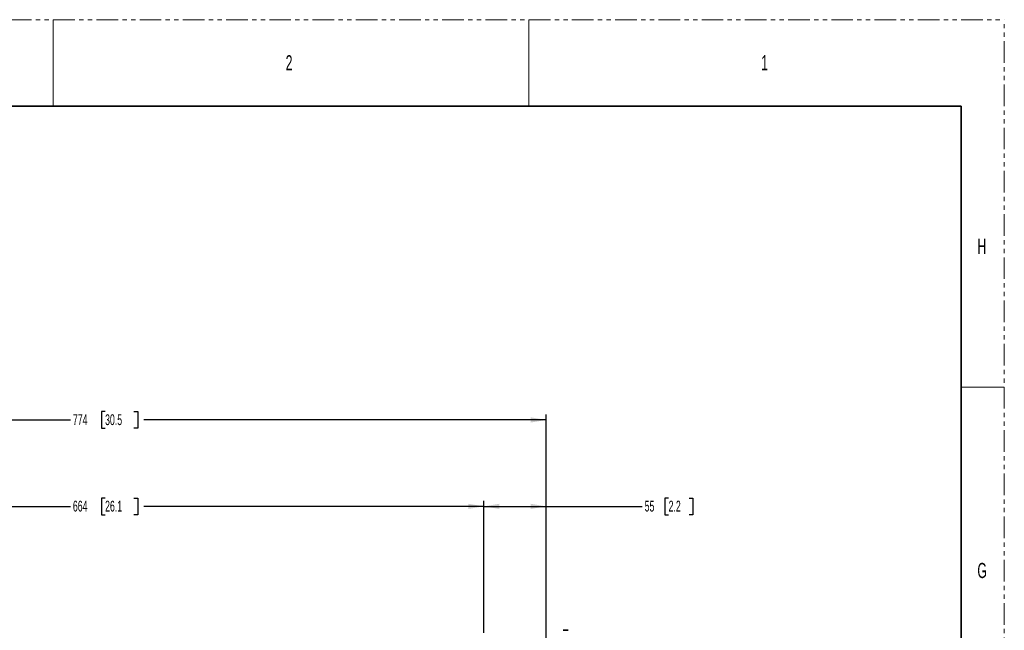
# Model space of a CAD drawing. Header units: millimetres. Extents: x 0 to 1118, y 0 to 864.
# Tile 91 of 91: x 828 to 1118, y 684 to 864. Entities that reach past the tile are written whole.
import ezdxf

# ---------------------------------------------------------------- set-up
doc = ezdxf.new("R2010")
doc.units = ezdxf.units.MM
doc.linetypes.add('PHANTOM', pattern=[12.7, 6.35, -1.27, 1.27, -1.27, 1.27, -1.27])
doc.layers.add('ALPHAREV', color=7, linetype='Continuous', lineweight=25)
doc.styles.add('SLDTEXTSTYLE0', font='TXT', dxfattribs={"width": 0.605})
doc.styles.add('SLDTEXTSTYLE1', font='TXT', dxfattribs={"width": 0.6})
doc.dimstyles.new('SLDDIMSTYLE2', dxfattribs={"dimtxt": 3.175, "dimasz": 4.572, "dimexe": 0, "dimexo": 0.0625, "dimgap": 0.79375, "dimtad": 0, "dimtih": 1, "dimtoh": 1, "dimdec": 0, "dimlfac": 3, "dimrnd": 1e-09, "dimzin": 12, "dimdsep": 46, "dimtxsty": 'SLDTEXTSTYLE0', "dimsah": 1, "dimcen": 0.09, "dimadec": 0, "dimazin": 3, "dimtfac": 1, "dimtofl": 0, "dimtmove": 0, "dimatfit": 3, "dimfxl": 1, "dimfrac": 2, "dimtolj": 1, "dimtzin": 12, "dimarcsym": 0})

# ---------------------------------------------------------------- blocks, each defined once
blk = doc.blocks.new('_D_2')
at = {"layer": 'ALPHAREV'}
for p, q in [((743.38, 683.42), (743.38, 722.17)), ((743.38, 720.57), (843.26, 720.57)), ((853.44, 723.01), (852.35, 723.01)), ((852.35, 723.01), (852.35, 718.13)), ((861.93, 723.01), (863.02, 723.01)), ((863.02, 723.01), (863.02, 718.13)), ((964.71, 720.57), (864.84, 720.57)), ((964.71, 683.42), (964.71, 722.17)), ((852.35, 718.13), (853.44, 718.13)), ((863.02, 718.13), (861.93, 718.13))]:
    blk.add_line(p, q, dxfattribs=at)
for points in [[(743.38, 720.57), (747.95, 719.81), (747.95, 721.33)], [(964.71, 720.57), (960.14, 721.33), (960.14, 719.81)]]:
    blk.add_solid(points, dxfattribs=at)
at = {"layer": 'ALPHAREV', "char_height": 3.175, "attachment_point": 1, "style": 'SLDTEXTSTYLE0'}
for s, insert in [('664', (843.98, 722.23)), ('26.1', (853.44, 722.23))]:
    blk.add_mtext(s, dxfattribs=dict(at, insert=insert))
blk = doc.blocks.new('_D_3')
at = {"layer": 'ALPHAREV'}
for p, q in [((725.05, 675.28), (725.05, 747.57)), ((853.44, 748.41), (852.35, 748.41)), ((852.35, 748.41), (852.35, 743.53)), ((861.93, 748.41), (863.02, 748.41)), ((863.02, 748.41), (863.02, 743.53)), ((983.05, 675.28), (983.05, 747.57)), ((725.05, 745.97), (843.26, 745.97)), ((852.35, 743.53), (853.44, 743.53)), ((863.02, 743.53), (861.93, 743.53)), ((983.05, 745.97), (864.84, 745.97))]:
    blk.add_line(p, q, dxfattribs=at)
for points in [[(725.05, 745.97), (729.62, 745.21), (729.62, 746.73)], [(983.05, 745.97), (978.48, 746.73), (978.48, 745.21)]]:
    blk.add_solid(points, dxfattribs=at)
at = {"layer": 'ALPHAREV', "char_height": 3.175, "attachment_point": 1, "style": 'SLDTEXTSTYLE0'}
for s, insert in [('774', (843.98, 747.63)), ('30.5', (853.44, 747.63))]:
    blk.add_mtext(s, dxfattribs=dict(at, insert=insert))
blk = doc.blocks.new('_D_4')
at = {"layer": 'ALPHAREV'}
for p, q in [((964.71, 683.42), (964.71, 722.17)), ((964.71, 720.57), (983.05, 720.57)), ((983.05, 675.28), (983.05, 722.17)), ((983.05, 720.57), (1011.22, 720.57)), ((1018.98, 723.01), (1017.89, 723.01)), ((1017.89, 723.01), (1017.89, 718.13)), ((1025.04, 723.01), (1026.13, 723.01)), ((1026.13, 723.01), (1026.13, 718.13)), ((1017.89, 718.13), (1018.98, 718.13)), ((1026.13, 718.13), (1025.04, 718.13))]:
    blk.add_line(p, q, dxfattribs=at)
for points in [[(964.71, 720.57), (969.29, 719.81), (969.29, 721.33)], [(983.05, 720.57), (978.48, 721.33), (978.48, 719.81)]]:
    blk.add_solid(points, dxfattribs=at)
at = {"layer": 'ALPHAREV', "char_height": 3.175, "attachment_point": 1, "style": 'SLDTEXTSTYLE0'}
for s, insert in [('55', (1011.95, 722.23)), ('2.2', (1018.98, 722.23))]:
    blk.add_mtext(s, dxfattribs=dict(at, insert=insert))

msp = doc.modelspace()

# ---------------------------------------------------------------- linework, layer by layer
at = {"color": 7, "linetype": 'PHANTOM', "lineweight": 18}
for p in [(0, 863.6), (1117.6, 0)]:
    msp.add_line(p, (1117.6, 863.6), dxfattribs=at)
at = {"color": 7, "linetype": 'Continuous', "lineweight": 18}
for p, q in [((838.2, 863.6), (838.2, 838.2)), ((977.9, 863.6), (977.9, 838.2)), ((1104.9, 755.65), (1117.6, 755.65))]:
    msp.add_line(p, q, dxfattribs=at)
at = {"color": 7, "linetype": 'Continuous', "lineweight": 35}
for p, q in [((12.7, 838.2), (1104.9, 838.2)), ((1104.9, 838.2), (1104.9, 25.4)), ((988.997, 684.143), (988.041, 684.143)), ((989.448, 684.143), (988.997, 684.143))]:
    msp.add_line(p, q, dxfattribs=at)

# ---------------------------------------------------------------- texts
at = {"color": 7, "linetype": 'Continuous', "lineweight": 0, "char_height": 4.445, "attachment_point": 1, "style": 'SLDTEXTSTYLE1'}
for s, insert in [('2', (906.494, 853.173)), ('1', (1046.194, 853.173)), ('H', (1109.694, 799.198)), ('G', (1109.694, 703.948))]:
    msp.add_mtext(s, dxfattribs=dict(at, insert=insert))

# ---------------------------------------------------------------- dimensions: what is measured, and where the dimension line sits
at = {"layer": 'ALPHAREV'}
for base, p1, p2, picture, middle in [((725.048, 745.971), (983.048, 673.683), (725.048, 673.683), '_D_3', (854.048, 745.971)), ((743.381, 720.571), (964.714, 681.816), (743.381, 681.816), '_D_2', (854.048, 720.571)), ((964.714, 720.571), (983.048, 673.683), (964.714, 681.816), '_D_4', (1019.586, 720.571))]:
    dim = msp.add_linear_dim(base=base, p1=p1, p2=p2, dimstyle='SLDDIMSTYLE2', dxfattribs=at)
    dim.commit()
    dim.dimension.update_dxf_attribs({"geometry": picture, "text_midpoint": middle, "dimtype": 160})

doc.saveas('drawing.dxf')
